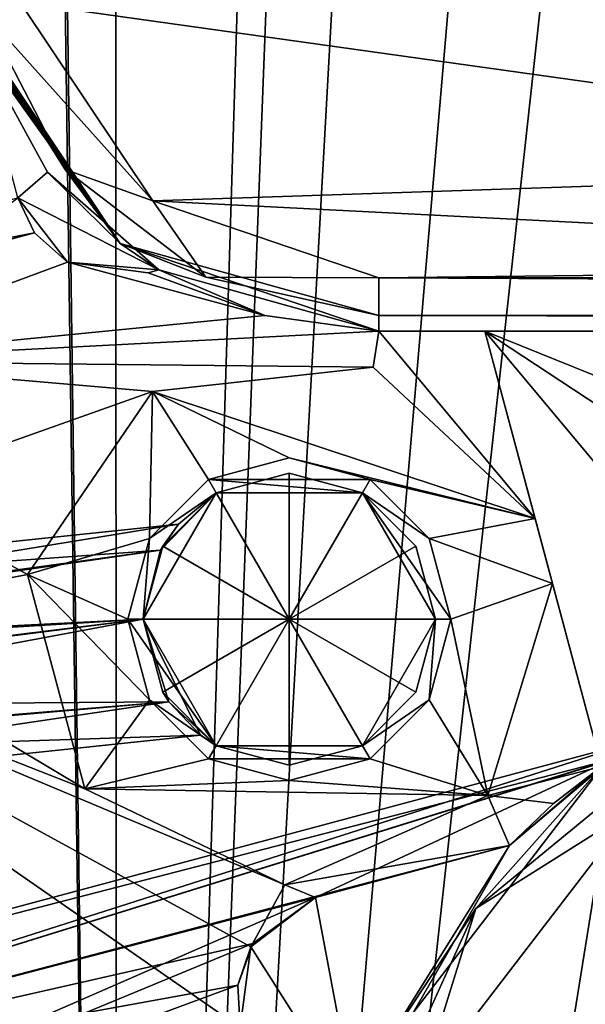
# Model space of a CAD drawing. Header units: inches. Extents: x -12.5 to 12.5, y -27.4 to 0.
# Tile 12 of 136: x -5.06 to -4.395, y -23.953 to -22.794. Entities that reach past the tile are written whole.
import ezdxf

# ---------------------------------------------------------------- set-up
doc = ezdxf.new("R2010")
doc.units = ezdxf.units.IN
doc.header["$LTSCALE"] = 52.148148
doc.header["$MEASUREMENT"] = 0
for name, color, linetype in [('1', 7, 'CONTINUOUS'), ('1172', 7, 'CONTINUOUS'), ('1173', 7, 'CONTINUOUS'), ('1191', 7, 'CONTINUOUS'), ('123', 7, 'CONTINUOUS'), ('124', 7, 'CONTINUOUS'), ('128', 7, 'CONTINUOUS'), ('129', 7, 'CONTINUOUS'), ('2', 7, 'CONTINUOUS'), ('23', 7, 'CONTINUOUS'), ('231', 7, 'CONTINUOUS'), ('233', 7, 'CONTINUOUS'), ('236', 7, 'CONTINUOUS'), ('252', 7, 'CONTINUOUS'), ('253', 7, 'CONTINUOUS'), ('256', 7, 'CONTINUOUS'), ('260', 7, 'CONTINUOUS'), ('261', 7, 'CONTINUOUS'), ('262', 7, 'CONTINUOUS'), ('263', 7, 'CONTINUOUS'), ('264', 7, 'CONTINUOUS'), ('265', 7, 'CONTINUOUS'), ('266', 7, 'CONTINUOUS'), ('267', 7, 'CONTINUOUS'), ('268', 7, 'CONTINUOUS'), ('269', 7, 'CONTINUOUS'), ('270', 7, 'CONTINUOUS'), ('271', 7, 'CONTINUOUS'), ('272', 7, 'CONTINUOUS'), ('273', 7, 'CONTINUOUS'), ('73', 7, 'CONTINUOUS'), ('85', 7, 'CONTINUOUS'), ('88', 7, 'CONTINUOUS'), ('9', 7, 'CONTINUOUS'), ('92', 7, 'CONTINUOUS')]:
    doc.layers.add(name, color=color, linetype=linetype)

msp = doc.modelspace()

# ---------------------------------------------------------------- linework, layer by layer
at = {"layer": '1', "linetype": 'Continuous'}
for points in [[(-4.9442, -27.303), (-10.025, -1.988), (-12.2412, -0.07), (-4.9442, -27.303)], [(-9.9625, -2.0963), (-10.025, -1.988), (-4.9442, -27.303), (-9.9625, -2.0963)], [(-9.8375, -2.0963), (-9.9625, -2.0963), (-4.9442, -27.303), (-9.8375, -2.0963)], [(-9.2875, -2.209), (-9.8375, -2.0963), (-4.9442, -27.303), (-9.2875, -2.209)], [(-9.1703, -2.4918), (-9.2875, -2.209), (-4.9442, -27.303), (-9.1703, -2.4918)], [(-8.8655, -3.784), (-9.1703, -2.4918), (-4.9442, -27.303), (-8.8655, -3.784)], [(-8.7483, -4.0668), (-8.8655, -3.784), (-4.9442, -27.303), (-8.7483, -4.0668)], [(-8.4435, -5.359), (-8.7483, -4.0668), (-4.9442, -27.303), (-8.4435, -5.359)], [(-8.3263, -5.6418), (-8.4435, -5.359), (-4.9442, -27.303), (-8.3263, -5.6418)], [(-8.0215, -6.934), (-8.3263, -5.6418), (-4.9442, -27.303), (-8.0215, -6.934)], [(-7.9043, -7.2168), (-8.0215, -6.934), (-4.9442, -27.303), (-7.9043, -7.2168)], [(-7.5995, -8.509), (-7.9043, -7.2168), (-4.9442, -27.303), (-7.5995, -8.509)], [(-7.4823, -8.7918), (-7.5995, -8.509), (-4.9442, -27.303), (-7.4823, -8.7918)], [(-7.1775, -10.084), (-7.4823, -8.7918), (-4.9442, -27.303), (-7.1775, -10.084)], [(-7.0603, -10.3668), (-7.1775, -10.084), (-4.9442, -27.303), (-7.0603, -10.3668)], [(-6.7555, -11.659), (-7.0603, -10.3668), (-4.9442, -27.303), (-6.7555, -11.659)], [(-6.6383, -11.9418), (-6.7555, -11.659), (-4.9442, -27.303), (-6.6383, -11.9418)], [(-6.3335, -13.234), (-6.6383, -11.9418), (-4.9442, -27.303), (-6.3335, -13.234)], [(-6.2163, -13.5168), (-6.3335, -13.234), (-4.9442, -27.303), (-6.2163, -13.5168)], [(-6.0625, -14.809), (-6.2163, -13.5168), (-4.9442, -27.303), (-6.0625, -14.809)], [(-5.9453, -15.0918), (-6.0625, -14.809), (-4.9442, -27.303), (-5.9453, -15.0918)], [(-5.6625, -15.209), (-5.9453, -15.0918), (-4.9442, -27.303), (-5.6625, -15.209)], [(-5.4895, -16.384), (-5.6625, -15.209), (-4.9442, -27.303), (-5.4895, -16.384)], [(-5.3723, -16.6668), (-5.4895, -16.384), (-4.9442, -27.303), (-5.3723, -16.6668)], [(-5.0895, -16.784), (-5.3723, -16.6668), (-4.9442, -27.303), (-5.0895, -16.784)], [(-5.0675, -17.959), (-5.0895, -16.784), (-4.9442, -27.303), (-5.0675, -17.959)], [(-4.9503, -18.2418), (-5.0675, -17.959), (-4.9442, -27.303), (-4.9503, -18.2418)], [(-4.6675, -18.359), (-4.9503, -18.2418), (-4.9442, -27.303), (-4.6675, -18.359)], [(-4.6455, -19.534), (-4.6675, -18.359), (-4.9442, -27.303), (-4.6455, -19.534)], [(-4.5283, -19.8168), (-4.6455, -19.534), (-4.9442, -27.303), (-4.5283, -19.8168)], [(-4.4125, -21.109), (-4.5283, -19.8168), (-4.9442, -27.303), (-4.4125, -21.109)], [(-4.2953, -21.3918), (-4.4125, -21.109), (-4.9442, -27.303), (-4.2953, -21.3918)], [(-4.0125, -21.509), (-4.2953, -21.3918), (-4.9442, -27.303), (-4.0125, -21.509)], [(-3.8015, -22.684), (-4.0125, -21.509), (-4.9442, -27.303), (-3.8015, -22.684)], [(-3.6843, -22.9668), (-3.8015, -22.684), (-4.9442, -27.303), (-3.6843, -22.9668)], [(-3.4015, -23.084), (-3.6843, -22.9668), (-4.9442, -27.303), (-3.4015, -23.084)], [(-3.904, -24.896), (-3.4015, -23.084), (-4.9442, -27.303), (-3.904, -24.896)]]:
    msp.add_3dface(points, dxfattribs=at)
at = {"layer": '1172', "linetype": 'Continuous'}
for points in [[(-4.6376, -23.098, -0.375), (4.6376, -23.098, -0.375), (4.6376, -23.1425, -0.3935), (-4.6376, -23.098, -0.375)], [(-4.6376, -23.1425, -0.3935), (-4.6376, -23.098, -0.375), (4.6376, -23.1425, -0.3935), (-4.6376, -23.1425, -0.3935)], [(4.6376, -23.161, -0.438), (-4.6376, -23.161, -0.438), (-4.6376, -23.1425, -0.3935), (4.6376, -23.161, -0.438)], [(4.6376, -23.161, -0.438), (-4.6376, -23.1425, -0.3935), (4.6376, -23.1425, -0.3935), (4.6376, -23.161, -0.438)]]:
    msp.add_3dface(points, dxfattribs=at)
at = {"layer": '1173', "linetype": 'Continuous'}
for points in [[(-5.0597, -22.7741, -0.375), (-4.9036, -23.0077, -0.375), (-5.1027, -22.7856, -0.3935), (-5.0597, -22.7741, -0.375)], [(-5.1205, -22.7904, -0.438), (-5.1027, -22.7856, -0.3935), (-5.0065, -22.9705, -0.3935), (-5.1205, -22.7904, -0.438)], [(-4.942, -23.0577, -0.438), (-5.1205, -22.7904, -0.438), (-5.0065, -22.9705, -0.3935), (-4.942, -23.0577, -0.438)], [(-5.1027, -22.7856, -0.3935), (-4.9036, -23.0077, -0.375), (-5.0065, -22.9705, -0.3935), (-5.1027, -22.7856, -0.3935)], [(-5.0065, -22.9705, -0.3935), (-4.9036, -23.0077, -0.375), (-4.8411, -23.0974, -0.3935), (-5.0065, -22.9705, -0.3935)], [(-4.942, -23.0577, -0.438), (-5.0065, -22.9705, -0.3935), (-4.8411, -23.0974, -0.3935), (-4.942, -23.0577, -0.438)], [(-4.9036, -23.0077, -0.375), (-4.6376, -23.098, -0.375), (-4.8411, -23.0974, -0.3935), (-4.9036, -23.0077, -0.375)], [(-4.6376, -23.161, -0.438), (-4.942, -23.0577, -0.438), (-4.6376, -23.1425, -0.3935), (-4.6376, -23.161, -0.438)], [(-4.942, -23.0577, -0.438), (-4.8411, -23.0974, -0.3935), (-4.6376, -23.1425, -0.3935), (-4.942, -23.0577, -0.438)], [(-4.8411, -23.0974, -0.3935), (-4.6376, -23.098, -0.375), (-4.6376, -23.1425, -0.3935), (-4.8411, -23.0974, -0.3935)]]:
    msp.add_3dface(points, dxfattribs=at)
at = {"layer": '1191', "linetype": 'Continuous'}
for points in [[(-4.2669, -23.6299, -0.3935), (-4.3374, -23.7232, -0.375), (-4.5237, -23.8407, -0.3935), (-4.2669, -23.6299, -0.3935)], [(-4.3735, -23.6716, -0.438), (-4.2669, -23.6299, -0.3935), (-4.5237, -23.8407, -0.3935), (-4.3735, -23.6716, -0.438)], [(-4.6481, -24.0295, -0.438), (-4.3735, -23.6716, -0.438), (-4.5237, -23.8407, -0.3935), (-4.6481, -24.0295, -0.438)], [(-4.3374, -23.7232, -0.375), (-4.5889, -24.0511, -0.375), (-4.5237, -23.8407, -0.3935), (-4.3374, -23.7232, -0.375)], [(-4.5237, -23.8407, -0.3935), (-4.5889, -24.0511, -0.375), (-4.6608, -24.1433, -0.3935), (-4.5237, -23.8407, -0.3935)], [(-4.6481, -24.0295, -0.438), (-4.5237, -23.8407, -0.3935), (-4.6608, -24.1433, -0.3935), (-4.6481, -24.0295, -0.438)]]:
    msp.add_3dface(points, dxfattribs=at)
at = {"layer": '123', "linetype": 'Continuous'}
msp.add_3dface([(-5.3186, -27.373, -2.782), (-4.7726, -27.373, -2.782), (-12.1072, 0, -2.782), (-5.3186, -27.373, -2.782)], dxfattribs=at)
at = {"layer": '124', "linetype": 'Continuous'}
for points in [[(-12.26, 0, -2.482), (-4.9254, -27.373, -2.482), (-11.7724, -1.8198, -2.3915), (-12.26, 0, -2.482)], [(-4.9442, -27.303), (-12.2412, -0.07), (-4.9442, -27.303, -0.25), (-4.9442, -27.303)], [(-5.0188, -27.0244, -0.3911), (-12.2412, -0.07), (-5.0606, -26.8684, -0.3911), (-5.0188, -27.0244, -0.3911)], [(-12.2412, -0.07), (-5.0188, -27.0244, -0.3911), (-4.9777, -27.178, -0.25), (-12.2412, -0.07)], [(-4.9442, -27.303, -0.25), (-12.2412, -0.07), (-4.9777, -27.178, -0.25), (-4.9442, -27.303, -0.25)], [(-11.7724, -1.8198, -2.3915), (-4.9254, -27.373, -2.482), (-11.7579, -1.8739, -2.3915), (-11.7724, -1.8198, -2.3915)], [(-11.7579, -1.8739, -2.3915), (-4.9254, -27.373, -2.482), (-10.1206, -7.9843, -2.3915), (-11.7579, -1.8739, -2.3915)], [(-10.1206, -7.9843, -2.3915), (-4.9254, -27.373, -2.482), (-10.1061, -8.0384, -2.3915), (-10.1206, -7.9843, -2.3915)], [(-10.1061, -8.0384, -2.3915), (-4.9254, -27.373, -2.482), (-8.4688, -14.1489, -2.3915), (-10.1061, -8.0384, -2.3915)], [(-8.4688, -14.1489, -2.3915), (-4.9254, -27.373, -2.482), (-8.4543, -14.203, -2.3915), (-8.4688, -14.1489, -2.3915)], [(-8.4543, -14.203, -2.3915), (-4.9254, -27.373, -2.482), (-8.4471, -14.23, -2.343), (-8.4543, -14.203, -2.3915)], [(-8.4471, -14.23, -2.343), (-4.9254, -27.373, -2.482), (-6.817, -20.3134, -2.3915), (-8.4471, -14.23, -2.343)], [(-6.817, -20.3134, -2.3915), (-4.9254, -27.373, -2.482), (-6.8025, -20.3675, -2.3915), (-6.817, -20.3134, -2.3915)], [(-6.8025, -20.3675, -2.3915), (-4.9254, -27.373, -2.482), (-6.7953, -20.3946, -2.343), (-6.8025, -20.3675, -2.3915)], [(-4.9254, -27.373, -2.482), (-6.5976, -21.1325, -2.225), (-6.7953, -20.3946, -2.343), (-4.9254, -27.373, -2.482)], [(-6.5976, -21.1325, -2.225), (-4.9254, -27.373, -2.482), (-6.0799, -23.0644, -2.225), (-6.5976, -21.1325, -2.225)], [(-6.0799, -23.0644, -2.225), (-4.9254, -27.373, -2.482), (-6.0342, -23.2351, -2.1518), (-6.0799, -23.0644, -2.225)], [(-6.0342, -23.2351, -2.1518), (-4.9254, -27.373, -2.482), (-5.7535, -24.2824, -2.225), (-6.0342, -23.2351, -2.1518)]]:
    msp.add_3dface(points, dxfattribs=at)
at = {"layer": '128', "color": 253, "linetype": 'Continuous', "true_color": 0xaab2c4}
for points in [[(-4.7726, -27.373, -2.782), (-4.7726, -27.373, -2.482), (-12.1072, 0, -2.482), (-4.7726, -27.373, -2.782)], [(-4.7726, -27.373, -2.782), (-12.1072, 0, -2.482), (-12.1072, 0, -2.782), (-4.7726, -27.373, -2.782)]]:
    msp.add_3dface(points, dxfattribs=at)
at = {"layer": '129', "linetype": 'Continuous'}
for points in [[(-4.9254, -27.373, -2.482), (-12.26, 0, -2.482), (-12.1072, 0, -2.482), (-4.9254, -27.373, -2.482)], [(-4.7726, -27.373, -2.482), (-4.9254, -27.373, -2.482), (-12.1072, 0, -2.482), (-4.7726, -27.373, -2.482)]]:
    msp.add_3dface(points, dxfattribs=at)
at = {"layer": '2', "linetype": 'Continuous'}
for points in [[(-5.0623, -23.0039, -3.3), (-5.0041, -23.0798, -3.3), (-5.3185, -23.1964, -3.3), (-5.0623, -23.0039, -3.3)], [(-5.0041, -23.0798, -3.3), (-4.7719, -23.1426, -3.3), (-5.3185, -23.1964, -3.3), (-5.0041, -23.0798, -3.3)], [(-4.9092, -23.0923, -3.3), (-4.7719, -23.1426, -3.3), (-5.0041, -23.0798, -3.3), (-4.9092, -23.0923, -3.3)], [(-4.8963, -23.0889, -3.3), (-4.7719, -23.1426, -3.3), (-4.9092, -23.0923, -3.3), (-4.8963, -23.0889, -3.3)], [(-4.7719, -23.1426, -3.3), (-4.6376, -23.161, -3.3), (-5.3185, -23.1964, -3.3), (-4.7719, -23.1426, -3.3)], [(-4.6376, -23.161, -3.3), (-4.6445, -23.2034, -3.3), (-5.3185, -23.1964, -3.3), (-4.6376, -23.161, -3.3)], [(-4.4538, -23.3815, -3.3), (-4.6445, -23.2034, -3.3), (-4.6376, -23.161, -3.3), (-4.4538, -23.3815, -3.3)], [(-4.5129, -23.161, -3.3), (-4.4538, -23.3815, -3.3), (-4.6376, -23.161, -3.3), (-4.5129, -23.161, -3.3)], [(-4.6445, -23.2034, -3.3), (-4.9039, -23.2321, -3.3), (-5.3185, -23.1964, -3.3), (-4.6445, -23.2034, -3.3)], [(-4.9039, -23.2321, -3.3), (-5.231, -23.348, -3.3), (-5.3185, -23.1964, -3.3), (-4.9039, -23.2321, -3.3)], [(-4.9039, -23.2321, -3.3), (-5.0511, -23.4475, -3.3), (-5.231, -23.348, -3.3), (-4.9039, -23.2321, -3.3)], [(-5.1445, -26.5063, -3.3), (-5.581, -23.348, -3.3), (-4.3, -26.33, -3.3), (-5.1445, -26.5063, -3.3)], [(-4.3641, -25.6097, -3.3), (-4.2571, -26.0089, -3.3), (-5.581, -23.348, -3.3), (-4.3641, -25.6097, -3.3)], [(-5.581, -23.348, -3.3), (-4.2571, -26.0089, -3.3), (-4.2125, -26.1784, -3.3), (-5.581, -23.348, -3.3)], [(-4.3689, -25.5946, -3.3), (-4.3641, -25.6097, -3.3), (-5.581, -23.348, -3.3), (-4.3689, -25.5946, -3.3)], [(-4.3732, -25.5794, -3.3), (-4.3689, -25.5946, -3.3), (-5.581, -23.348, -3.3), (-4.3732, -25.5794, -3.3)], [(-5.4935, -23.4996, -3.3), (-4.3732, -25.5794, -3.3), (-5.581, -23.348, -3.3), (-5.4935, -23.4996, -3.3)], [(-4.3, -26.33, -3.3), (-5.581, -23.348, -3.3), (-4.2125, -26.1784, -3.3), (-4.3, -26.33, -3.3)], [(-5.231, -23.348, -3.3), (-5.0511, -23.4475, -3.3), (-5.3185, -23.4996, -3.3), (-5.231, -23.348, -3.3)], [(-5.0511, -23.4475, -3.3), (-4.9835, -23.6995, -3.3), (-5.3185, -23.4996, -3.3), (-5.0511, -23.4475, -3.3)], [(-4.4333, -23.4581, -3.3), (-4.3757, -23.6732, -3.3), (-4.5094, -23.7076, -3.3), (-4.4333, -23.4581, -3.3)], [(-4.6678, -24.4801, -3.3), (-4.3732, -25.5794, -3.3), (-5.4935, -23.4996, -3.3), (-4.6678, -24.4801, -3.3)], [(-4.6726, -24.4613, -3.3), (-4.6678, -24.4801, -3.3), (-5.4935, -23.4996, -3.3), (-4.6726, -24.4613, -3.3)], [(-4.6768, -24.4425, -3.3), (-4.6726, -24.4613, -3.3), (-5.4935, -23.4996, -3.3), (-4.6768, -24.4425, -3.3)], [(-4.8006, -23.9805, -3.3), (-4.6768, -24.4425, -3.3), (-5.4935, -23.4996, -3.3), (-4.8006, -23.9805, -3.3)], [(-4.7881, -23.8856, -3.3), (-4.8006, -23.9805, -3.3), (-5.4935, -23.4996, -3.3), (-4.7881, -23.8856, -3.3)], [(-4.7484, -23.8125, -3.3), (-4.7881, -23.8856, -3.3), (-5.4935, -23.4996, -3.3), (-4.7484, -23.8125, -3.3)], [(-4.9835, -23.6995, -3.3), (-4.7484, -23.8125, -3.3), (-5.4935, -23.4996, -3.3), (-4.9835, -23.6995, -3.3)], [(-5.3185, -23.4996, -3.3), (-4.9835, -23.6995, -3.3), (-5.4935, -23.4996, -3.3), (-5.3185, -23.4996, -3.3)], [(-4.3757, -23.6732, -3.3), (-4.4321, -23.7171, -3.3), (-4.5094, -23.7076, -3.3), (-4.3757, -23.6732, -3.3)], [(-4.5094, -23.7076, -3.3), (-4.4841, -23.7663, -3.3), (-4.7484, -23.8125, -3.3), (-4.5094, -23.7076, -3.3)], [(-4.4321, -23.7171, -3.3), (-4.4841, -23.7663, -3.3), (-4.5094, -23.7076, -3.3), (-4.4321, -23.7171, -3.3)], [(-4.4841, -23.7663, -3.3), (-4.7122, -23.8274, -3.3), (-4.7484, -23.8125, -3.3), (-4.4841, -23.7663, -3.3)], [(-4.7122, -23.8274, -3.3), (-4.7881, -23.8856, -3.3), (-4.7484, -23.8125, -3.3), (-4.7122, -23.8274, -3.3)]]:
    msp.add_3dface(points, dxfattribs=at)
at = {"layer": '23', "linetype": 'Continuous'}
for points in [[(-4.5129, -23.161, -3.3), (-4.6376, -23.161, -3.3), (-4.5129, -23.161, -2.9), (-4.5129, -23.161, -3.3)], [(-4.6376, -23.161, -3.3), (-4.6376, -23.161, -0.438), (-4.5129, -23.161, -2.9), (-4.6376, -23.161, -3.3)], [(-4.5129, -23.161, -2.9), (-4.6376, -23.161, -0.438), (4.6376, -23.161, -0.438), (-4.5129, -23.161, -2.9)], [(-3.6847, -23.161, -2.9), (-4.5129, -23.161, -2.9), (4.6376, -23.161, -0.438), (-3.6847, -23.161, -2.9)]]:
    msp.add_3dface(points, dxfattribs=at)
at = {"layer": '231', "linetype": 'Continuous'}
for points in [[(-5.0426, -23.0452, -1.975), (-6.0342, -23.2351, -1.7982), (-5.0623, -23.0039, -1.8319), (-5.0426, -23.0452, -1.975)], [(-5.0623, -23.0039, -2.1181), (-6.0152, -23.3059, -1.975), (-5.0426, -23.0452, -1.975), (-5.0623, -23.0039, -2.1181)], [(-6.0152, -23.3059, -1.975), (-6.0342, -23.2351, -1.7982), (-5.0426, -23.0452, -1.975), (-6.0152, -23.3059, -1.975)]]:
    msp.add_3dface(points, dxfattribs=at)
at = {"layer": '233', "linetype": 'Continuous'}
for points in [[(-4.3264, -23.6412, -1.9763), (-4.3643, -23.6653, -1.8941), (-5.8183, -24.0409, -1.975), (-4.3264, -23.6412, -1.9763)], [(-4.3264, -23.6412, -1.9763), (-5.8183, -24.0409, -1.975), (-5.7993, -24.1117, -2.1518), (-4.3264, -23.6412, -1.9763)], [(-4.3654, -23.666, -2.0572), (-4.3264, -23.6412, -1.9763), (-5.7993, -24.1117, -2.1518), (-4.3654, -23.666, -2.0572)], [(-4.3643, -23.6653, -1.8941), (-5.7993, -24.1117, -1.7982), (-5.8183, -24.0409, -1.975), (-4.3643, -23.6653, -1.8941)], [(-4.3643, -23.6653, -1.8941), (-4.4841, -23.7663, -1.7917), (-5.7993, -24.1117, -1.7982), (-4.3643, -23.6653, -1.8941)], [(-4.3654, -23.666, -2.0572), (-5.7993, -24.1117, -2.1518), (-4.7122, -23.8274, -2.1583), (-4.3654, -23.666, -2.0572)], [(-4.4841, -23.7663, -2.1583), (-4.3654, -23.666, -2.0572), (-4.7122, -23.8274, -2.1583), (-4.4841, -23.7663, -2.1583)], [(-5.7993, -24.1117, -1.7982), (-4.4841, -23.7663, -1.7917), (-4.7122, -23.8274, -1.7917), (-5.7993, -24.1117, -1.7982)], [(-4.7857, -23.8816, -1.7657), (-5.7993, -24.1117, -1.7982), (-4.7122, -23.8274, -1.7917), (-4.7857, -23.8816, -1.7657)], [(-5.7993, -24.1117, -2.1518), (-5.7535, -24.2824, -2.225), (-4.7122, -23.8274, -2.1583), (-5.7993, -24.1117, -2.1518)], [(-4.7122, -23.8274, -2.1583), (-5.7535, -24.2824, -2.225), (-4.7857, -23.8816, -2.1843), (-4.7122, -23.8274, -2.1583)], [(-4.8037, -23.9308, -1.7433), (-5.7993, -24.1117, -1.7982), (-4.7857, -23.8816, -1.7657), (-4.8037, -23.9308, -1.7433)], [(-4.7857, -23.8816, -2.1843), (-5.7535, -24.2824, -2.225), (-4.8037, -23.9308, -2.2067), (-4.7857, -23.8816, -2.1843)], [(-4.8006, -23.9805, -1.7291), (-5.7993, -24.1117, -1.7982), (-4.8037, -23.9308, -1.7433), (-4.8006, -23.9805, -1.7291)], [(-4.8037, -23.9308, -2.2067), (-5.7535, -24.2824, -2.225), (-4.8006, -23.9805, -2.2209), (-4.8037, -23.9308, -2.2067)]]:
    msp.add_3dface(points, dxfattribs=at)
at = {"layer": '236', "linetype": 'Continuous'}
for points in [[(-5.1114, -22.8207, -1.7), (-5.0276, -22.9738, -1.7), (-5.0623, -23.0039, -1.7), (-5.1114, -22.8207, -1.7)], [(-5.0276, -22.9738, -1.7), (-4.8963, -23.0889, -1.7), (-5.0623, -23.0039, -1.7), (-5.0276, -22.9738, -1.7)], [(-5.0623, -23.0039, -1.7), (-4.8963, -23.0889, -1.7), (-5.0041, -23.0798, -1.7), (-5.0623, -23.0039, -1.7)], [(-5.0041, -23.0798, -1.7), (-4.8963, -23.0889, -1.7), (-4.9092, -23.0923, -1.7), (-5.0041, -23.0798, -1.7)], [(-4.4841, -23.7663, -1.7), (-4.6646, -24.0804, -1.7), (-4.7122, -23.8274, -1.7), (-4.4841, -23.7663, -1.7)], [(-4.7122, -23.8274, -1.7), (-4.6646, -24.0804, -1.7), (-4.7881, -23.8856, -1.7), (-4.7122, -23.8274, -1.7)], [(-4.7881, -23.8856, -1.7), (-4.6646, -24.0804, -1.7), (-4.8006, -23.9805, -1.7), (-4.7881, -23.8856, -1.7)]]:
    msp.add_3dface(points, dxfattribs=at)
at = {"layer": '252', "linetype": 'Continuous'}
for points in [[(-4.8963, -23.0889, -3.3), (-4.9092, -23.0923, -3.3), (-4.9092, -23.0923, -1.7), (-4.8963, -23.0889, -3.3)], [(-4.8963, -23.0889, -1.7), (-4.8963, -23.0889, -3.3), (-4.9092, -23.0923, -1.7), (-4.8963, -23.0889, -1.7)]]:
    msp.add_3dface(points, dxfattribs=at)
at = {"layer": '253', "linetype": 'Continuous'}
for points in [[(-5.0041, -23.0798, -3.3), (-5.0623, -23.0039, -3.3), (-5.0041, -23.0798, -1.7), (-5.0041, -23.0798, -3.3)], [(-5.0623, -23.0039, -3.3), (-5.0623, -23.0039, -2.1181), (-5.0426, -23.0452, -1.975), (-5.0623, -23.0039, -3.3)], [(-5.0623, -23.0039, -3.3), (-5.0426, -23.0452, -1.975), (-5.0041, -23.0798, -1.7), (-5.0623, -23.0039, -3.3)], [(-5.0426, -23.0452, -1.975), (-5.0623, -23.0039, -1.8319), (-5.0041, -23.0798, -1.7), (-5.0426, -23.0452, -1.975)], [(-5.0623, -23.0039, -1.8319), (-5.0623, -23.0039, -1.7), (-5.0041, -23.0798, -1.7), (-5.0623, -23.0039, -1.8319)], [(-4.9092, -23.0923, -3.3), (-5.0041, -23.0798, -3.3), (-4.9092, -23.0923, -1.7), (-4.9092, -23.0923, -3.3)], [(-5.0041, -23.0798, -3.3), (-5.0041, -23.0798, -1.7), (-4.9092, -23.0923, -1.7), (-5.0041, -23.0798, -3.3)]]:
    msp.add_3dface(points, dxfattribs=at)
at = {"layer": '256', "linetype": 'Continuous'}
for points in [[(-4.7122, -23.8274, -3.3), (-4.4841, -23.7663, -3.3), (-4.4841, -23.7663, -2.1583), (-4.7122, -23.8274, -3.3)], [(-4.7122, -23.8274, -3.3), (-4.4841, -23.7663, -2.1583), (-4.7122, -23.8274, -2.1583), (-4.7122, -23.8274, -3.3)], [(-4.4841, -23.7663, -1.7917), (-4.4841, -23.7663, -1.7), (-4.7122, -23.8274, -1.7917), (-4.4841, -23.7663, -1.7917)], [(-4.7122, -23.8274, -1.7917), (-4.4841, -23.7663, -1.7), (-4.7122, -23.8274, -1.7), (-4.7122, -23.8274, -1.7917)]]:
    msp.add_3dface(points, dxfattribs=at)
at = {"layer": '260', "linetype": 'Continuous'}
for points in [[(-4.7881, -23.8856, -3.3), (-4.7122, -23.8274, -3.3), (-4.7857, -23.8816, -2.1843), (-4.7881, -23.8856, -3.3)], [(-4.7857, -23.8816, -1.7657), (-4.7122, -23.8274, -1.7917), (-4.7881, -23.8856, -1.7), (-4.7857, -23.8816, -1.7657)], [(-4.7122, -23.8274, -1.7917), (-4.7122, -23.8274, -1.7), (-4.7881, -23.8856, -1.7), (-4.7122, -23.8274, -1.7917)], [(-4.7122, -23.8274, -3.3), (-4.7122, -23.8274, -2.1583), (-4.7857, -23.8816, -2.1843), (-4.7122, -23.8274, -3.3)], [(-4.7881, -23.8856, -3.3), (-4.7857, -23.8816, -2.1843), (-4.8037, -23.9308, -2.2067), (-4.7881, -23.8856, -3.3)], [(-4.8037, -23.9308, -1.7433), (-4.7857, -23.8816, -1.7657), (-4.7881, -23.8856, -1.7), (-4.8037, -23.9308, -1.7433)], [(-4.7881, -23.8856, -3.3), (-4.8037, -23.9308, -2.2067), (-4.8006, -23.9805, -2.2209), (-4.7881, -23.8856, -3.3)], [(-4.8037, -23.9308, -1.7433), (-4.7881, -23.8856, -1.7), (-4.8006, -23.9805, -1.7), (-4.8037, -23.9308, -1.7433)], [(-4.8006, -23.9805, -3.3), (-4.7881, -23.8856, -3.3), (-4.8006, -23.9805, -2.2209), (-4.8006, -23.9805, -3.3)], [(-4.8006, -23.9805, -1.7291), (-4.8037, -23.9308, -1.7433), (-4.8006, -23.9805, -1.7), (-4.8006, -23.9805, -1.7291)]]:
    msp.add_3dface(points, dxfattribs=at)
at = {"layer": '261', "linetype": 'Continuous'}
for points in [[(-4.9149, -23.5, -1.237), (-4.743, -23.5, -1.1337), (-4.8919, -23.586, -1.237), (-4.9149, -23.5, -1.237)], [(-4.8919, -23.586, -1.237), (-4.743, -23.5, -1.1337), (-4.8289, -23.6489, -1.237), (-4.8919, -23.586, -1.237)], [(-4.8289, -23.6489, -1.237), (-4.743, -23.5, -1.1337), (-4.743, -23.6719, -1.237), (-4.8289, -23.6489, -1.237)], [(-4.743, -23.6719, -1.237), (-4.743, -23.5, -1.1337), (-4.657, -23.6489, -1.237), (-4.743, -23.6719, -1.237)], [(-4.657, -23.6489, -1.237), (-4.743, -23.5, -1.1337), (-4.5941, -23.586, -1.237), (-4.657, -23.6489, -1.237)], [(-4.5941, -23.586, -1.237), (-4.743, -23.5, -1.1337), (-4.5711, -23.5, -1.237), (-4.5941, -23.586, -1.237)]]:
    msp.add_3dface(points, dxfattribs=at)
at = {"layer": '262', "linetype": 'Continuous'}
for points in [[(-4.9149, -23.5, -1.237), (-4.8919, -23.586, -1.237), (-4.9149, -23.5, -1.2933), (-4.9149, -23.5, -1.237)], [(-4.9149, -23.5, -1.2933), (-4.8919, -23.586, -1.237), (-4.8847, -23.5973, -1.3226), (-4.9149, -23.5, -1.2933)], [(-4.9149, -23.5, -3.13), (-4.9149, -23.5, -2.0407), (-4.8847, -23.5974, -2.0113), (-4.9149, -23.5, -3.13)], [(-4.8289, -23.6489, -3.13), (-4.9149, -23.5, -3.13), (-4.8473, -23.6366, -1.917), (-4.8289, -23.6489, -3.13)], [(-4.8473, -23.6366, -1.917), (-4.9149, -23.5, -3.13), (-4.8847, -23.5974, -2.0113), (-4.8473, -23.6366, -1.917)], [(-4.5941, -23.586, -1.237), (-4.5711, -23.5, -1.237), (-4.657, -23.6489, -3.13), (-4.5941, -23.586, -1.237)], [(-4.657, -23.6489, -3.13), (-4.5711, -23.5, -1.237), (-4.5711, -23.5, -3.13), (-4.657, -23.6489, -3.13)], [(-4.8919, -23.586, -1.237), (-4.8289, -23.6489, -1.237), (-4.8847, -23.5973, -1.3226), (-4.8919, -23.586, -1.237)], [(-4.657, -23.6489, -1.237), (-4.5941, -23.586, -1.237), (-4.657, -23.6489, -3.13), (-4.657, -23.6489, -1.237)], [(-4.8847, -23.5973, -1.3226), (-4.8289, -23.6489, -1.237), (-4.8473, -23.6366, -1.417), (-4.8847, -23.5973, -1.3226)], [(-4.8289, -23.6489, -1.237), (-4.8289, -23.6489, -3.13), (-4.8473, -23.6366, -1.917), (-4.8289, -23.6489, -1.237)], [(-4.8473, -23.6366, -1.417), (-4.8289, -23.6489, -1.237), (-4.8473, -23.6366, -1.917), (-4.8473, -23.6366, -1.417)], [(-4.8289, -23.6489, -1.237), (-4.743, -23.6719, -1.237), (-4.8289, -23.6489, -3.13), (-4.8289, -23.6489, -1.237)], [(-4.743, -23.6719, -1.237), (-4.657, -23.6489, -1.237), (-4.8289, -23.6489, -3.13), (-4.743, -23.6719, -1.237)], [(-4.8289, -23.6489, -3.13), (-4.657, -23.6489, -1.237), (-4.657, -23.6489, -3.13), (-4.8289, -23.6489, -3.13)]]:
    msp.add_3dface(points, dxfattribs=at)
at = {"layer": '263', "linetype": 'Continuous'}
for points in [[(-4.743, -23.31, -3.13), (-4.648, -23.3355, -3.13), (-4.838, -23.3355, -3.13), (-4.743, -23.31, -3.13)], [(-4.9075, -23.405, -3.13), (-4.838, -23.3355, -3.13), (-4.8289, -23.3511, -3.13), (-4.9075, -23.405, -3.13)], [(-4.838, -23.3355, -3.13), (-4.648, -23.3355, -3.13), (-4.657, -23.3511, -3.13), (-4.838, -23.3355, -3.13)], [(-4.8289, -23.3511, -3.13), (-4.838, -23.3355, -3.13), (-4.657, -23.3511, -3.13), (-4.8289, -23.3511, -3.13)], [(-4.648, -23.3355, -3.13), (-4.5785, -23.405, -3.13), (-4.657, -23.3511, -3.13), (-4.648, -23.3355, -3.13)], [(-4.9149, -23.5, -3.13), (-4.9075, -23.405, -3.13), (-4.8289, -23.3511, -3.13), (-4.9149, -23.5, -3.13)], [(-4.553, -23.5, -3.13), (-4.5711, -23.5, -3.13), (-4.657, -23.3511, -3.13), (-4.553, -23.5, -3.13)], [(-4.5785, -23.405, -3.13), (-4.553, -23.5, -3.13), (-4.657, -23.3511, -3.13), (-4.5785, -23.405, -3.13)], [(-4.9075, -23.405, -3.13), (-4.9149, -23.5, -3.13), (-4.933, -23.5, -3.13), (-4.9075, -23.405, -3.13)], [(-4.9149, -23.5, -3.13), (-4.8289, -23.6489, -3.13), (-4.933, -23.5, -3.13), (-4.9149, -23.5, -3.13)], [(-4.933, -23.5, -3.13), (-4.8289, -23.6489, -3.13), (-4.9075, -23.595, -3.13), (-4.933, -23.5, -3.13)], [(-4.657, -23.6489, -3.13), (-4.5711, -23.5, -3.13), (-4.5785, -23.595, -3.13), (-4.657, -23.6489, -3.13)], [(-4.5711, -23.5, -3.13), (-4.553, -23.5, -3.13), (-4.5785, -23.595, -3.13), (-4.5711, -23.5, -3.13)], [(-4.9075, -23.595, -3.13), (-4.8289, -23.6489, -3.13), (-4.838, -23.6645, -3.13), (-4.9075, -23.595, -3.13)], [(-4.648, -23.6645, -3.13), (-4.657, -23.6489, -3.13), (-4.5785, -23.595, -3.13), (-4.648, -23.6645, -3.13)], [(-4.838, -23.6645, -3.13), (-4.8289, -23.6489, -3.13), (-4.648, -23.6645, -3.13), (-4.838, -23.6645, -3.13)], [(-4.8289, -23.6489, -3.13), (-4.657, -23.6489, -3.13), (-4.648, -23.6645, -3.13), (-4.8289, -23.6489, -3.13)], [(-4.743, -23.69, -3.13), (-4.838, -23.6645, -3.13), (-4.648, -23.6645, -3.13), (-4.743, -23.69, -3.13)]]:
    msp.add_3dface(points, dxfattribs=at)
at = {"layer": '264', "linetype": 'Continuous'}
for points in [[(-4.933, -23.5, -3.13), (-4.9075, -23.595, -3.13), (-4.933, -23.5, -3.23), (-4.933, -23.5, -3.13)], [(-4.933, -23.5, -3.23), (-4.9075, -23.595, -3.13), (-4.9075, -23.595, -3.23), (-4.933, -23.5, -3.23)], [(-4.5785, -23.595, -3.13), (-4.553, -23.5, -3.13), (-4.5785, -23.595, -3.23), (-4.5785, -23.595, -3.13)], [(-4.5785, -23.595, -3.23), (-4.553, -23.5, -3.13), (-4.553, -23.5, -3.23), (-4.5785, -23.595, -3.23)], [(-4.9075, -23.595, -3.13), (-4.838, -23.6645, -3.13), (-4.9075, -23.595, -3.23), (-4.9075, -23.595, -3.13)], [(-4.9075, -23.595, -3.23), (-4.838, -23.6645, -3.13), (-4.838, -23.6645, -3.23), (-4.9075, -23.595, -3.23)], [(-4.648, -23.6645, -3.13), (-4.5785, -23.595, -3.13), (-4.648, -23.6645, -3.23), (-4.648, -23.6645, -3.13)], [(-4.648, -23.6645, -3.23), (-4.5785, -23.595, -3.13), (-4.5785, -23.595, -3.23), (-4.648, -23.6645, -3.23)], [(-4.838, -23.6645, -3.13), (-4.743, -23.69, -3.13), (-4.838, -23.6645, -3.23), (-4.838, -23.6645, -3.13)], [(-4.838, -23.6645, -3.23), (-4.743, -23.69, -3.13), (-4.743, -23.69, -3.23), (-4.838, -23.6645, -3.23)], [(-4.743, -23.69, -3.13), (-4.648, -23.6645, -3.13), (-4.743, -23.69, -3.23), (-4.743, -23.69, -3.13)], [(-4.743, -23.69, -3.23), (-4.648, -23.6645, -3.13), (-4.648, -23.6645, -3.23), (-4.743, -23.69, -3.23)]]:
    msp.add_3dface(points, dxfattribs=at)
at = {"layer": '265', "linetype": 'Continuous'}
for points in [[(-4.6445, -23.2034, -3.23), (-4.4538, -23.3815, -3.23), (-4.9039, -23.2321, -3.23), (-4.6445, -23.2034, -3.23)], [(-4.9039, -23.2321, -3.23), (-4.9075, -23.405, -3.23), (-5.0511, -23.4475, -3.23), (-4.9039, -23.2321, -3.23)], [(-4.838, -23.3355, -3.23), (-4.9075, -23.405, -3.23), (-4.9039, -23.2321, -3.23), (-4.838, -23.3355, -3.23)], [(-4.4538, -23.3815, -3.23), (-4.743, -23.31, -3.23), (-4.9039, -23.2321, -3.23), (-4.4538, -23.3815, -3.23)], [(-4.743, -23.31, -3.23), (-4.838, -23.3355, -3.23), (-4.9039, -23.2321, -3.23), (-4.743, -23.31, -3.23)], [(-4.743, -23.31, -3.23), (-4.4538, -23.3815, -3.23), (-4.648, -23.3355, -3.23), (-4.743, -23.31, -3.23)], [(-4.648, -23.3355, -3.23), (-4.4538, -23.3815, -3.23), (-4.5785, -23.405, -3.23), (-4.648, -23.3355, -3.23)], [(-4.4538, -23.3815, -3.23), (-4.4333, -23.4581, -3.23), (-4.5785, -23.405, -3.23), (-4.4538, -23.3815, -3.23)], [(-4.9075, -23.405, -3.23), (-4.933, -23.5, -3.23), (-5.0511, -23.4475, -3.23), (-4.9075, -23.405, -3.23)], [(-4.4333, -23.4581, -3.23), (-4.553, -23.5, -3.23), (-4.5785, -23.405, -3.23), (-4.4333, -23.4581, -3.23)], [(-4.933, -23.5, -3.23), (-4.9075, -23.595, -3.23), (-5.0511, -23.4475, -3.23), (-4.933, -23.5, -3.23)], [(-5.0511, -23.4475, -3.23), (-4.9075, -23.595, -3.23), (-4.9835, -23.6995, -3.23), (-5.0511, -23.4475, -3.23)], [(-4.553, -23.5, -3.23), (-4.4333, -23.4581, -3.23), (-4.5094, -23.7076, -3.23), (-4.553, -23.5, -3.23)], [(-4.5785, -23.595, -3.23), (-4.553, -23.5, -3.23), (-4.5094, -23.7076, -3.23), (-4.5785, -23.595, -3.23)], [(-4.9075, -23.595, -3.23), (-4.838, -23.6645, -3.23), (-4.9835, -23.6995, -3.23), (-4.9075, -23.595, -3.23)], [(-4.648, -23.6645, -3.23), (-4.5785, -23.595, -3.23), (-4.5094, -23.7076, -3.23), (-4.648, -23.6645, -3.23)], [(-4.838, -23.6645, -3.23), (-4.743, -23.69, -3.23), (-4.9835, -23.6995, -3.23), (-4.838, -23.6645, -3.23)], [(-4.743, -23.69, -3.23), (-4.648, -23.6645, -3.23), (-4.5094, -23.7076, -3.23), (-4.743, -23.69, -3.23)], [(-4.9835, -23.6995, -3.23), (-4.743, -23.69, -3.23), (-4.5094, -23.7076, -3.23), (-4.9835, -23.6995, -3.23)], [(-4.7484, -23.8125, -3.23), (-4.9835, -23.6995, -3.23), (-4.5094, -23.7076, -3.23), (-4.7484, -23.8125, -3.23)]]:
    msp.add_3dface(points, dxfattribs=at)
at = {"layer": '266', "linetype": 'Continuous'}
for points in [[(-4.9039, -23.2321, -3.3), (-4.6445, -23.2034, -3.3), (-4.6445, -23.2034, -3.23), (-4.9039, -23.2321, -3.3)], [(-4.9039, -23.2321, -3.3), (-4.6445, -23.2034, -3.23), (-4.9039, -23.2321, -3.23), (-4.9039, -23.2321, -3.3)], [(-4.6445, -23.2034, -3.3), (-4.4538, -23.3815, -3.3), (-4.6445, -23.2034, -3.23), (-4.6445, -23.2034, -3.3)], [(-4.4538, -23.3815, -3.3), (-4.4538, -23.3815, -3.23), (-4.6445, -23.2034, -3.23), (-4.4538, -23.3815, -3.3)], [(-5.0511, -23.4475, -3.3), (-4.9039, -23.2321, -3.3), (-4.9039, -23.2321, -3.23), (-5.0511, -23.4475, -3.3)], [(-5.0511, -23.4475, -3.3), (-4.9039, -23.2321, -3.23), (-5.0511, -23.4475, -3.23), (-5.0511, -23.4475, -3.3)], [(-4.9835, -23.6995, -3.3), (-5.0511, -23.4475, -3.3), (-5.0511, -23.4475, -3.23), (-4.9835, -23.6995, -3.3)], [(-4.9835, -23.6995, -3.3), (-5.0511, -23.4475, -3.23), (-4.9835, -23.6995, -3.23), (-4.9835, -23.6995, -3.3)], [(-4.4333, -23.4581, -3.3), (-4.5094, -23.7076, -3.3), (-4.4333, -23.4581, -3.23), (-4.4333, -23.4581, -3.3)], [(-4.4333, -23.4581, -3.23), (-4.5094, -23.7076, -3.3), (-4.5094, -23.7076, -3.23), (-4.4333, -23.4581, -3.23)], [(-4.7484, -23.8125, -3.3), (-4.9835, -23.6995, -3.3), (-4.9835, -23.6995, -3.23), (-4.7484, -23.8125, -3.3)], [(-4.7484, -23.8125, -3.3), (-4.9835, -23.6995, -3.23), (-4.7484, -23.8125, -3.23), (-4.7484, -23.8125, -3.3)], [(-4.5094, -23.7076, -3.3), (-4.7484, -23.8125, -3.3), (-4.7484, -23.8125, -3.23), (-4.5094, -23.7076, -3.3)], [(-4.5094, -23.7076, -3.3), (-4.7484, -23.8125, -3.23), (-4.5094, -23.7076, -3.23), (-4.5094, -23.7076, -3.3)]]:
    msp.add_3dface(points, dxfattribs=at)
at = {"layer": '267', "linetype": 'Continuous'}
for points in [[(-4.743, -23.3281, -1.237), (-4.743, -23.5, -1.1337), (-4.8289, -23.3511, -1.237), (-4.743, -23.3281, -1.237)], [(-4.657, -23.3511, -1.237), (-4.743, -23.5, -1.1337), (-4.743, -23.3281, -1.237), (-4.657, -23.3511, -1.237)], [(-4.8289, -23.3511, -1.237), (-4.743, -23.5, -1.1337), (-4.8919, -23.414, -1.237), (-4.8289, -23.3511, -1.237)], [(-4.5941, -23.414, -1.237), (-4.743, -23.5, -1.1337), (-4.657, -23.3511, -1.237), (-4.5941, -23.414, -1.237)], [(-4.743, -23.5, -1.1337), (-4.9149, -23.5, -1.237), (-4.8919, -23.414, -1.237), (-4.743, -23.5, -1.1337)], [(-4.5711, -23.5, -1.237), (-4.743, -23.5, -1.1337), (-4.5941, -23.414, -1.237), (-4.5711, -23.5, -1.237)]]:
    msp.add_3dface(points, dxfattribs=at)
at = {"layer": '268', "linetype": 'Continuous'}
for points in [[(-4.657, -23.3511, -3.13), (-4.743, -23.3281, -1.237), (-4.8289, -23.3511, -1.237), (-4.657, -23.3511, -3.13)], [(-4.657, -23.3511, -3.13), (-4.657, -23.3511, -1.237), (-4.743, -23.3281, -1.237), (-4.657, -23.3511, -3.13)], [(-4.9149, -23.5, -2.0407), (-4.9149, -23.5, -3.13), (-4.8289, -23.3511, -3.13), (-4.9149, -23.5, -2.0407)], [(-4.9149, -23.5, -2.0407), (-4.8289, -23.3511, -3.13), (-4.8945, -23.4188, -1.9964), (-4.9149, -23.5, -2.0407)], [(-4.8945, -23.4188, -1.9964), (-4.8289, -23.3511, -3.13), (-4.8734, -23.388, -1.917), (-4.8945, -23.4188, -1.9964)], [(-4.8289, -23.3511, -1.237), (-4.8919, -23.414, -1.237), (-4.8734, -23.388, -1.417), (-4.8289, -23.3511, -1.237)], [(-4.8289, -23.3511, -3.13), (-4.8289, -23.3511, -1.237), (-4.8734, -23.388, -1.417), (-4.8289, -23.3511, -3.13)], [(-4.8289, -23.3511, -3.13), (-4.8734, -23.388, -1.417), (-4.8734, -23.388, -1.917), (-4.8289, -23.3511, -3.13)], [(-4.8289, -23.3511, -3.13), (-4.657, -23.3511, -3.13), (-4.8289, -23.3511, -1.237), (-4.8289, -23.3511, -3.13)], [(-4.657, -23.3511, -3.13), (-4.5711, -23.5, -3.13), (-4.657, -23.3511, -1.237), (-4.657, -23.3511, -3.13)], [(-4.5711, -23.5, -3.13), (-4.5941, -23.414, -1.237), (-4.657, -23.3511, -1.237), (-4.5711, -23.5, -3.13)], [(-4.8734, -23.388, -1.417), (-4.8919, -23.414, -1.237), (-4.8944, -23.4187, -1.3378), (-4.8734, -23.388, -1.417)], [(-4.8919, -23.414, -1.237), (-4.9149, -23.5, -1.237), (-4.8944, -23.4187, -1.3378), (-4.8919, -23.414, -1.237)], [(-4.9149, -23.5, -1.237), (-4.9149, -23.5, -1.2933), (-4.8944, -23.4187, -1.3378), (-4.9149, -23.5, -1.237)], [(-4.5711, -23.5, -3.13), (-4.5711, -23.5, -1.237), (-4.5941, -23.414, -1.237), (-4.5711, -23.5, -3.13)]]:
    msp.add_3dface(points, dxfattribs=at)
at = {"layer": '269', "linetype": 'Continuous'}
for points in [[(-4.743, -23.31, -3.13), (-4.838, -23.3355, -3.13), (-4.743, -23.31, -3.23), (-4.743, -23.31, -3.13)], [(-4.838, -23.3355, -3.13), (-4.838, -23.3355, -3.23), (-4.743, -23.31, -3.23), (-4.838, -23.3355, -3.13)], [(-4.648, -23.3355, -3.13), (-4.743, -23.31, -3.13), (-4.648, -23.3355, -3.23), (-4.648, -23.3355, -3.13)], [(-4.743, -23.31, -3.13), (-4.743, -23.31, -3.23), (-4.648, -23.3355, -3.23), (-4.743, -23.31, -3.13)], [(-4.838, -23.3355, -3.13), (-4.9075, -23.405, -3.13), (-4.838, -23.3355, -3.23), (-4.838, -23.3355, -3.13)], [(-4.9075, -23.405, -3.13), (-4.9075, -23.405, -3.23), (-4.838, -23.3355, -3.23), (-4.9075, -23.405, -3.13)], [(-4.5785, -23.405, -3.13), (-4.648, -23.3355, -3.13), (-4.5785, -23.405, -3.23), (-4.5785, -23.405, -3.13)], [(-4.648, -23.3355, -3.13), (-4.648, -23.3355, -3.23), (-4.5785, -23.405, -3.23), (-4.648, -23.3355, -3.13)], [(-4.9075, -23.405, -3.13), (-4.933, -23.5, -3.13), (-4.9075, -23.405, -3.23), (-4.9075, -23.405, -3.13)], [(-4.933, -23.5, -3.13), (-4.933, -23.5, -3.23), (-4.9075, -23.405, -3.23), (-4.933, -23.5, -3.13)], [(-4.553, -23.5, -3.13), (-4.5785, -23.405, -3.13), (-4.553, -23.5, -3.23), (-4.553, -23.5, -3.13)], [(-4.553, -23.5, -3.23), (-4.5785, -23.405, -3.13), (-4.5785, -23.405, -3.23), (-4.553, -23.5, -3.23)]]:
    msp.add_3dface(points, dxfattribs=at)
at = {"layer": '270', "linetype": 'Continuous'}
for points in [[(-5.7611, -23.4813, -1.417), (-4.8734, -23.388, -1.417), (-4.8944, -23.4187, -1.3378), (-5.7611, -23.4813, -1.417)], [(-5.7449, -23.5421, -1.309), (-5.7611, -23.4813, -1.417), (-4.8944, -23.4187, -1.3378), (-5.7449, -23.5421, -1.309)], [(-4.9149, -23.5, -1.2933), (-5.7449, -23.5421, -1.309), (-4.8944, -23.4187, -1.3378), (-4.9149, -23.5, -1.2933)], [(-5.7284, -23.6036, -1.292), (-5.7449, -23.5421, -1.309), (-4.9149, -23.5, -1.2933), (-5.7284, -23.6036, -1.292)], [(-5.7284, -23.6036, -1.292), (-4.9149, -23.5, -1.2933), (-4.8847, -23.5973, -1.3226), (-5.7284, -23.6036, -1.292)], [(-5.7119, -23.665, -1.309), (-5.7284, -23.6036, -1.292), (-4.8847, -23.5973, -1.3226), (-5.7119, -23.665, -1.309)], [(-5.7119, -23.665, -1.309), (-4.8847, -23.5973, -1.3226), (-4.8473, -23.6366, -1.417), (-5.7119, -23.665, -1.309)], [(-5.6956, -23.7258, -1.417), (-5.7119, -23.665, -1.309), (-4.8473, -23.6366, -1.417), (-5.6956, -23.7258, -1.417)]]:
    msp.add_3dface(points, dxfattribs=at)
at = {"layer": '271', "linetype": 'Continuous'}
for points in [[(-5.9625, -23.5025, -1.6014), (-5.9625, -23.5025, -1.917), (-4.8734, -23.388, -1.917), (-5.9625, -23.5025, -1.6014)], [(-5.8621, -23.4919, -1.6044), (-5.9625, -23.5025, -1.6014), (-4.8734, -23.388, -1.917), (-5.8621, -23.4919, -1.6044)], [(-5.7611, -23.4813, -1.607), (-5.8621, -23.4919, -1.6044), (-4.8734, -23.388, -1.917), (-5.7611, -23.4813, -1.607)], [(-5.7611, -23.4813, -1.417), (-5.7611, -23.4813, -1.607), (-4.8734, -23.388, -1.917), (-5.7611, -23.4813, -1.417)], [(-4.8734, -23.388, -1.417), (-5.7611, -23.4813, -1.417), (-4.8734, -23.388, -1.917), (-4.8734, -23.388, -1.417)]]:
    msp.add_3dface(points, dxfattribs=at)
at = {"layer": '272', "linetype": 'Continuous'}
for points in [[(-5.9625, -23.5025, -1.917), (-5.9462, -23.5633, -2.025), (-4.8734, -23.388, -1.917), (-5.9625, -23.5025, -1.917)], [(-5.9462, -23.5633, -2.025), (-4.8945, -23.4188, -1.9964), (-4.8734, -23.388, -1.917), (-5.9462, -23.5633, -2.025)], [(-5.9462, -23.5633, -2.025), (-4.9149, -23.5, -2.0407), (-4.8945, -23.4188, -1.9964), (-5.9462, -23.5633, -2.025)], [(-5.9462, -23.5633, -2.025), (-5.9298, -23.6247, -2.042), (-4.9149, -23.5, -2.0407), (-5.9462, -23.5633, -2.025)], [(-5.9298, -23.6247, -2.042), (-5.9133, -23.6862, -2.025), (-4.9149, -23.5, -2.0407), (-5.9298, -23.6247, -2.042)], [(-4.9149, -23.5, -2.0407), (-5.9133, -23.6862, -2.025), (-4.8847, -23.5974, -2.0113), (-4.9149, -23.5, -2.0407)], [(-5.9133, -23.6862, -2.025), (-5.897, -23.747, -1.917), (-4.8847, -23.5974, -2.0113), (-5.9133, -23.6862, -2.025)], [(-5.897, -23.747, -1.917), (-4.8473, -23.6366, -1.917), (-4.8847, -23.5974, -2.0113), (-5.897, -23.747, -1.917)]]:
    msp.add_3dface(points, dxfattribs=at)
at = {"layer": '273', "linetype": 'Continuous'}
for points in [[(-5.897, -23.747, -1.917), (-5.6956, -23.7258, -1.6033), (-4.8473, -23.6366, -1.417), (-5.897, -23.747, -1.917)], [(-5.897, -23.747, -1.917), (-4.8473, -23.6366, -1.417), (-4.8473, -23.6366, -1.917), (-5.897, -23.747, -1.917)], [(-5.6956, -23.7258, -1.6033), (-5.6956, -23.7258, -1.417), (-4.8473, -23.6366, -1.417), (-5.6956, -23.7258, -1.6033)]]:
    msp.add_3dface(points, dxfattribs=at)
at = {"layer": '73', "linetype": 'Continuous'}
for points in [[(-5.1205, -22.7904, -1.725), (-5.1205, -22.7904, -0.438), (-4.942, -23.0577, -0.438), (-5.1205, -22.7904, -1.725)], [(-5.1184, -22.7983, -1.725), (-5.1205, -22.7904, -1.725), (-4.942, -23.0577, -0.438), (-5.1184, -22.7983, -1.725)], [(-5.1161, -22.8061, -1.725), (-5.1184, -22.7983, -1.725), (-4.942, -23.0577, -0.438), (-5.1161, -22.8061, -1.725)], [(-5.1138, -22.8134, -1.7251), (-5.1161, -22.8061, -1.725), (-4.942, -23.0577, -0.438), (-5.1138, -22.8134, -1.7251)], [(-5.1114, -22.8207, -1.7), (-5.1138, -22.8134, -1.7251), (-4.942, -23.0577, -0.438), (-5.1114, -22.8207, -1.7)], [(-5.0276, -22.9738, -1.7), (-5.1114, -22.8207, -1.7), (-4.942, -23.0577, -0.438), (-5.0276, -22.9738, -1.7)], [(-4.8963, -23.0889, -1.7), (-5.0276, -22.9738, -1.7), (-4.942, -23.0577, -0.438), (-4.8963, -23.0889, -1.7)], [(-4.6376, -23.161, -0.438), (-4.8963, -23.0889, -1.7), (-4.942, -23.0577, -0.438), (-4.6376, -23.161, -0.438)], [(-4.7719, -23.1426, -3.3), (-4.8963, -23.0889, -3.3), (-4.6376, -23.161, -0.438), (-4.7719, -23.1426, -3.3)], [(-4.6376, -23.161, -0.438), (-4.8963, -23.0889, -3.3), (-4.8963, -23.0889, -1.7), (-4.6376, -23.161, -0.438)], [(-4.6376, -23.161, -3.3), (-4.7719, -23.1426, -3.3), (-4.6376, -23.161, -0.438), (-4.6376, -23.161, -3.3)]]:
    msp.add_3dface(points, dxfattribs=at)
at = {"layer": '85', "linetype": 'Continuous'}
for points in [[(-4.4841, -23.7663, -1.7917), (-4.3643, -23.6653, -1.8941), (-4.4841, -23.7663, -1.7), (-4.4841, -23.7663, -1.7917)], [(-4.4841, -23.7663, -1.7), (-4.3643, -23.6653, -1.8941), (-4.3735, -23.6716, -0.438), (-4.4841, -23.7663, -1.7)], [(-4.6481, -24.0295, -0.438), (-4.4841, -23.7663, -1.7), (-4.3735, -23.6716, -0.438), (-4.6481, -24.0295, -0.438)], [(-4.4841, -23.7663, -2.1583), (-4.3757, -23.6732, -2.9), (-4.3654, -23.666, -2.0572), (-4.4841, -23.7663, -2.1583)], [(-4.4321, -23.7171, -3.3), (-4.3757, -23.6732, -3.3), (-4.4841, -23.7663, -2.1583), (-4.4321, -23.7171, -3.3)], [(-4.3757, -23.6732, -3.3), (-4.3757, -23.6732, -2.9), (-4.4841, -23.7663, -2.1583), (-4.3757, -23.6732, -3.3)], [(-4.4841, -23.7663, -3.3), (-4.4321, -23.7171, -3.3), (-4.4841, -23.7663, -2.1583), (-4.4841, -23.7663, -3.3)], [(-4.6646, -24.0804, -1.7), (-4.4841, -23.7663, -1.7), (-4.6481, -24.0295, -0.438), (-4.6646, -24.0804, -1.7)]]:
    msp.add_3dface(points, dxfattribs=at)
at = {"layer": '88', "linetype": 'Continuous'}
for points in [[(-4.4538, -23.3815, -3.3), (-4.5129, -23.161, -3.3), (-4.4538, -23.3815, -3.23), (-4.4538, -23.3815, -3.3)], [(-4.5129, -23.161, -3.3), (-4.5129, -23.161, -2.9), (-4.3757, -23.6732, -2.9), (-4.5129, -23.161, -3.3)], [(-4.5129, -23.161, -3.3), (-4.3757, -23.6732, -2.9), (-4.4538, -23.3815, -3.23), (-4.5129, -23.161, -3.3)], [(-4.3757, -23.6732, -2.9), (-4.4333, -23.4581, -3.23), (-4.4538, -23.3815, -3.23), (-4.3757, -23.6732, -2.9)], [(-4.3757, -23.6732, -3.3), (-4.4333, -23.4581, -3.3), (-4.3757, -23.6732, -2.9), (-4.3757, -23.6732, -3.3)], [(-4.3757, -23.6732, -2.9), (-4.4333, -23.4581, -3.3), (-4.4333, -23.4581, -3.23), (-4.3757, -23.6732, -2.9)]]:
    msp.add_3dface(points, dxfattribs=at)
at = {"layer": '9', "linetype": 'Continuous'}
for points in [[(-3.6843, -22.9668, -0.375), (-5.0597, -22.7741, -0.375), (-3.8015, -22.684, -0.375), (-3.6843, -22.9668, -0.375)], [(-4.9036, -23.0077, -0.375), (-5.0597, -22.7741, -0.375), (-3.6843, -22.9668, -0.375), (-4.9036, -23.0077, -0.375)], [(-3.4015, -23.084, -0.375), (-4.9036, -23.0077, -0.375), (-3.6843, -22.9668, -0.375), (-3.4015, -23.084, -0.375)], [(-4.6376, -23.098, -0.375), (-4.9036, -23.0077, -0.375), (-3.4015, -23.084, -0.375), (-4.6376, -23.098, -0.375)], [(4.6376, -23.098, -0.375), (-4.6376, -23.098, -0.375), (-3.4015, -23.084, -0.375), (4.6376, -23.098, -0.375)], [(-4.5889, -24.0511, -0.375), (-4.3374, -23.7232, -0.375), (-3.2623, -23.9762, -0.375), (-4.5889, -24.0511, -0.375)]]:
    msp.add_3dface(points, dxfattribs=at)
at = {"layer": '92', "color": 9, "linetype": 'Continuous', "true_color": 0xbfc4ba}
for points in [[(-4.5129, -23.161, -2.9), (-3.6847, -23.161, -2.9), (-3.5842, -23.536, -2.9), (-4.5129, -23.161, -2.9)], [(-4.5129, -23.161, -2.9), (-3.5842, -23.536, -2.9), (-3.9433, -23.536, -2.9), (-4.5129, -23.161, -2.9)], [(-4.5129, -23.161, -2.9), (-3.9433, -23.536, -2.9), (-4.1701, -23.5711, -2.9), (-4.5129, -23.161, -2.9)], [(-4.5129, -23.161, -2.9), (-4.1701, -23.5711, -2.9), (-4.3757, -23.6732, -2.9), (-4.5129, -23.161, -2.9)]]:
    msp.add_3dface(points, dxfattribs=at)

doc.saveas('drawing.dxf')
